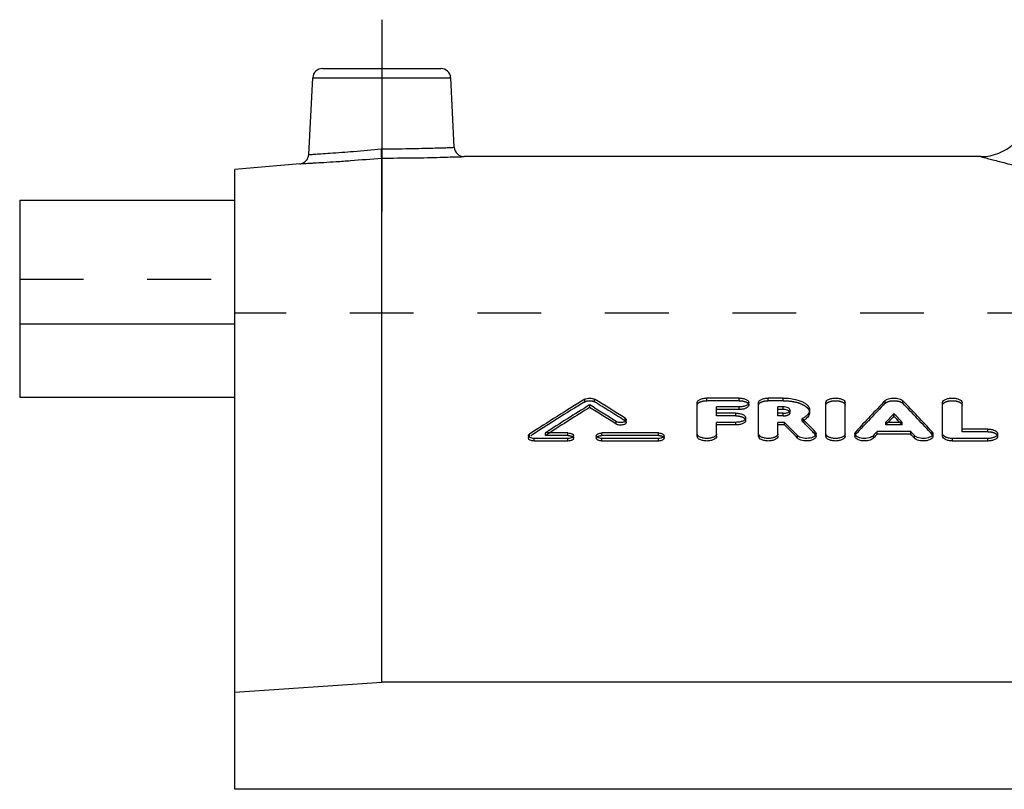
# Model space of a CAD drawing. Header units: millimetres. Extents: x 0 to 1000, y 0 to 1000.
# Tile 2 of 3: x 350 to 450, y 494 to 572. Entities that reach past the tile are written whole.
import ezdxf

# ---------------------------------------------------------------- set-up
doc = ezdxf.new("R2010")
doc.units = ezdxf.units.MM
doc.header["$LTSCALE"] = 65.185185
doc.linetypes.add('CENTER', pattern=[0.6, 0.375, -0.075, 0.075, -0.075])
doc.linetypes.add('HIDDEN', pattern=[0.2, 0.1, -0.1])
for name, color, linetype in [('FASEN', 7, 'CONTINUOUS'), ('KOERPER', 7, 'CONTINUOUS'), ('KONST.EL_MIT_GEO', 7, 'CONTINUOUS')]:
    doc.layers.add(name, color=color, linetype=linetype)

msp = doc.modelspace()

# ---------------------------------------------------------------- linework, layer by layer
at = {"layer": 'FASEN', "color": 7, "linetype": 'Continuous'}
for p, q in [((378.13, 557.77), (371.5, 557.19)), ((371.5, 493.79), (371.5, 557.19)), ((371.5, 503.72), (386.5, 504.75)), ((635.5, 504.75), (386.5, 504.75))]:
    msp.add_line(p, q, dxfattribs=at)
at = {"layer": 'KOERPER', "color": 2, "linetype": 'CENTER'}
msp.add_line((386.5, 572.5), (386.5, 552.89), dxfattribs=at)
at = {"layer": 'KOERPER', "color": 7, "linetype": 'Continuous'}
for p, q in [((447.74, 558.5), (394.92, 558.5)), ((349.5, 541.36), (349.5, 533.88)), ((371.5, 541.36), (349.5, 541.36)), ((349.5, 533.88), (371.5, 533.88)), ((650.5, 493.79), (371.5, 493.79))]:
    msp.add_line(p, q, dxfattribs=at)
at = {"layer": 'KOERPER', "color": 8, "linetype": 'HIDDEN'}
for p in [(371.5, 493.79), (650.5, 542.5)]:
    msp.add_line(p, (371.5, 542.5), dxfattribs=at)
at = {"layer": 'KONST.EL_MIT_GEO', "color": 7, "linetype": 'Continuous'}
for p, q in [((380.45, 567.5), (392.55, 567.5)), ((379.04, 558.71), (379.45, 566.55)), ((379.45, 566.55), (393.55, 566.55)), ((393.92, 559.45), (393.55, 566.55)), ((386.5, 504.75), (386.5, 558.35)), ((349.5, 554.04), (349.5, 541.36)), ((349.5, 554.04), (371.5, 554.04)), ((423.04, 533.8), (419.74, 533.8)), ((427.55, 533.8), (426.01, 533.8)), ((407.76, 532.84), (407.76, 533.1)), ((418.75, 529.89), (418.75, 533.35)), ((420.73, 532.25), (420.73, 532.9)), ((423.04, 532.9), (420.73, 532.9)), ((423.04, 532.63), (420.73, 532.63)), ((423.04, 532.63), (423.04, 532.9)), ((424.03, 533.08), (424.03, 533.35)), ((425.02, 529.89), (425.02, 533.35)), ((427, 532.25), (427, 532.9)), ((427.55, 532.9), (427, 532.9)), ((427.55, 532.63), (427, 532.63)), ((427.55, 532.63), (427.55, 532.9)), ((430.23, 532.31), (430.23, 532.57)), ((431.89, 529.89), (431.89, 533.35)), ((433.87, 529.89), (433.87, 533.35)), ((443.83, 529.89), (443.83, 533.35)), ((445.82, 530.63), (445.82, 533.35)), ((410.46, 531.14), (410.46, 531.41)), ((411.5, 531.3), (411.5, 531.57)), ((422.71, 532.25), (420.73, 532.25)), ((423.7, 531.52), (423.7, 531.79)), ((427.55, 532.25), (427, 532.25)), ((429.61, 531.57), (429.48, 531.71)), ((429.63, 531.56), (429.61, 531.57)), ((438.85, 531.95), (438.85, 532.22)), ((420.73, 529.89), (420.73, 531.32)), ((422.71, 531.32), (420.73, 531.32)), ((422.71, 531.05), (420.73, 531.05)), ((422.71, 531.05), (422.71, 531.32)), ((427, 529.89), (427, 531.32)), ((427.68, 531.32), (427, 531.32)), ((427.68, 531.05), (427, 531.05)), ((427.68, 531.05), (427.68, 531.32)), ((437.14, 530.11), (437.14, 530.38)), ((440.57, 530.38), (437.14, 530.38)), ((439.7, 531.32), (438.01, 531.32)), ((440.57, 530.11), (440.57, 530.38)), ((448.46, 530.63), (445.82, 530.63)), ((401.5, 529.95), (401.5, 529.69)), ((402.08, 529.41), (402.08, 529.67)), ((405.54, 529.67), (402.08, 529.67)), ((405.54, 529.41), (402.08, 529.41)), ((405.54, 530.23), (403.23, 530.23)), ((405.54, 529.41), (405.54, 529.67)), ((406.12, 529.69), (406.12, 529.95)), ((408.43, 529.95), (408.43, 529.69)), ((414.79, 530.23), (409.01, 530.23)), ((409.01, 529.41), (409.01, 529.67)), ((414.79, 529.67), (409.01, 529.67)), ((414.79, 529.41), (409.01, 529.41)), ((414.79, 529.41), (414.79, 529.67)), ((415.37, 529.69), (415.37, 529.95)), ((429.01, 529.69), (429.01, 529.95)), ((430.9, 529.89), (430.9, 530.15)), ((434.86, 530.15), (434.86, 529.89)), ((436.76, 529.7), (436.76, 529.96)), ((440.57, 530.11), (437.14, 530.11)), ((440.95, 529.7), (440.95, 529.96)), ((442.84, 529.89), (442.84, 530.15)), ((444.83, 529.41), (444.83, 529.67)), ((448.46, 529.67), (444.83, 529.67)), ((448.46, 529.41), (444.83, 529.41)), ((448.46, 529.41), (448.46, 529.67)), ((449.45, 529.89), (449.45, 530.15))]:
    msp.add_line(p, q, dxfattribs=at)
at = {"layer": 'KONST.EL_MIT_GEO', "color": 8, "linetype": 'HIDDEN'}
for p, q in [((371.5, 533.88), (371.5, 554.04)), ((349.5, 545.96), (371.5, 545.96)), ((407.27, 533.42), (407.27, 533.69)), ((408.25, 533.42), (408.25, 533.69)), ((419.74, 533.53), (419.74, 533.8)), ((423.04, 533.53), (419.74, 533.53)), ((423.04, 533.53), (423.04, 533.8)), ((426.01, 533.53), (426.01, 533.8)), ((427.55, 533.53), (426.01, 533.53)), ((427.55, 533.53), (427.55, 533.8)), ((437.95, 533.26), (437.95, 533.53)), ((439.76, 533.26), (439.76, 533.53)), ((428.25, 532.31), (428.25, 532.57)), ((411.39, 531.47), (411.39, 531.73)), ((420.73, 531.98), (420.73, 532.25)), ((422.71, 531.98), (420.73, 531.98)), ((422.71, 531.98), (422.71, 532.25)), ((427, 531.98), (427, 532.25)), ((427.55, 531.98), (427, 531.98)), ((427.55, 531.98), (427.55, 532.25)), ((429.48, 531.44), (429.48, 531.71)), ((430.81, 530.09), (430.81, 530.35)), ((438.01, 531.05), (438.01, 531.32)), ((438.01, 531.05), (438.2, 531.26)), ((439.7, 531.05), (438.01, 531.05)), ((438.2, 531.26), (438.26, 531.32)), ((439.51, 531.26), (439.45, 531.32)), ((439.7, 531.05), (439.51, 531.26)), ((439.7, 531.05), (439.7, 531.32)), ((445.82, 530.36), (445.82, 530.63)), ((448.46, 530.36), (445.82, 530.36)), ((448.46, 530.36), (448.46, 530.63)), ((401.61, 529.86), (401.61, 530.12)), ((403.23, 529.97), (403.23, 530.23)), ((403.23, 529.97), (403.35, 530.05)), ((405.54, 529.97), (403.23, 529.97)), ((403.35, 530.05), (403.63, 530.23)), ((405.54, 529.97), (405.54, 530.23)), ((409.01, 529.97), (409.01, 530.23)), ((414.79, 529.97), (409.01, 529.97)), ((414.79, 529.97), (414.79, 530.23)), ((434.95, 530.08), (434.95, 530.35)), ((442.76, 530.08), (442.76, 530.35))]:
    msp.add_line(p, q, dxfattribs=at)
at = {"layer": 'KONST.EL_MIT_GEO', "color": 7, "linetype": 'Continuous'}
for centre, radius, start, end in [((380.45, 566.5), 1, 90, 177), ((392.55, 566.5), 1, 3, 90), ((447.74, 563.5), 5, 270, 355), ((378.04, 558.76), 1, 274.9995, 357), ((394.92, 559.5), 1, 183, 270.0005), ((533.24, 327.8), 241.37, 121.4605, 123.0477), ((284.07, 330.68), 237.98, 57.6551, 58.547), ((553.14, 422.07), 160.29, 135.9415, 137.506), ((324.57, 422.07), 160.29, 42.494, 44.0585), ((535.05, 327.22), 242.06, 121.7284, 122.9984), ((534.66, 327.31), 241.55, 121.6941, 122.8514), ((281.78, 329.32), 239.58, 57.5122, 58.2761), ((281.87, 328.94), 239.63, 57.5458, 58.3092), ((428.1, 532.57), 0.153, 348.7251, 359.96), ((310.2, 413.22), 168.13, 44.1633, 44.7375), ((428.61, 533.3), 2.05, 300.5884, 302.3601), ((555.07, 422.3), 159.96, 136.5971, 137.0383), ((554.49, 422.45), 159.25, 136.5597, 136.8722), ((322.64, 422.3), 159.96, 42.9617, 43.4029), ((323.22, 422.45), 159.25, 43.1278, 43.4403), ((306.98, 412.2), 169.58, 43.9752, 44.621), ((307.14, 411.95), 169.46, 44.0122, 44.658), ((560.32, 417.44), 167.12, 137.4861, 137.6788), ((317.38, 417.44), 167.12, 42.3212, 42.5139), ((560.15, 417.19), 166.98, 137.4492, 137.642), ((317.56, 417.19), 166.98, 42.358, 42.5508)]:
    msp.add_arc(centre, radius, start, end, dxfattribs=at)
at = {"layer": 'KONST.EL_MIT_GEO', "color": 8, "linetype": 'HIDDEN'}
for centre, radius, start, end in [((533.14, 327.43), 241.41, 121.4275, 123.0139), ((284.16, 330.3), 238.02, 57.6886, 58.58), ((552.97, 421.81), 160.17, 135.9044, 137.4691), ((324.73, 421.81), 160.17, 42.5309, 44.0956), ((428.1, 532.31), 0.152, 0.0256, 10.5694), ((428.38, 533.71), 2.52, 295.9045, 298.6947), ((310.55, 413.14), 167.75, 44.2001, 44.8467), ((428.52, 533.45), 2.23, 298.7169, 300.5856)]:
    msp.add_arc(centre, radius, start, end, dxfattribs=at)
at = {"layer": 'KONST.EL_MIT_GEO', "color": 7, "linetype": 'Continuous'}
for points, knots in [([(379.04, 558.71), (379.09, 558.71), (379.28, 558.72), (379.69, 558.75), (380.37, 558.79), (381.71, 558.88), (383.77, 559.04), (385.52, 559.2), (386.46, 559.3)], [0, 0, 0, 0, 0.019231, 0.076183, 0.168666, 0.29311, 0.61758, 1, 1, 1, 1]), ([(386.46, 559.3), (387.41, 559.29), (388.79, 559.31), (390.55, 559.34), (391.67, 559.37), (392.48, 559.39), (393.02, 559.41), (393.33, 559.42), (393.58, 559.43), (393.76, 559.44), (393.86, 559.45), (393.91, 559.45), (393.92, 559.45)], [0, 0, 0, 0, 0.382398, 0.555295, 0.706883, 0.83132, 0.881809, 0.923804, 0.956897, 0.980765, 0.995179, 1, 1, 1, 1]), ([(386.5, 558.35), (386.5, 558.44), (386.48, 558.76), (386.47, 559.08), (386.46, 559.3)], [0, 0, 0, 0, 0.302738, 1, 1, 1, 1]), ([(378.13, 557.77), (378.14, 557.77), (378.2, 557.77), (378.32, 557.78), (378.52, 557.79), (378.79, 557.8), (379.14, 557.82), (379.75, 557.86), (380.66, 557.91), (381.92, 557.99), (383.89, 558.13), (385.43, 558.26), (386.5, 558.35)], [0, 0, 0, 0, 0.004832, 0.019276, 0.043191, 0.076341, 0.118397, 0.168945, 0.293453, 0.445011, 0.61777, 1, 1, 1, 1]), ([(386.5, 558.35), (387.57, 558.35), (389.13, 558.36), (391.11, 558.39), (392.37, 558.42), (393.29, 558.45), (393.9, 558.47), (394.25, 558.48), (394.53, 558.49), (394.73, 558.49), (394.85, 558.5), (394.91, 558.5), (394.92, 558.5)], [0, 0, 0, 0, 0.382082, 0.554854, 0.706436, 0.830975, 0.88154, 0.923615, 0.956782, 0.980712, 0.995165, 1, 1, 1, 1]), ([(447.74, 558.5), (447.76, 558.5), (447.82, 558.48), (447.92, 558.45), (448.13, 558.39), (448.48, 558.3), (449.02, 558.16), (449.71, 557.98), (450.55, 557.76), (451.54, 557.51), (453.14, 557.11), (455.47, 556.54), (458.67, 555.8), (462.36, 555), (466.51, 554.17), (471.08, 553.33), (477.88, 552.22), (487.11, 551.03), (498.81, 550.09), (511, 549.76), (523.19, 550.09), (534.89, 551.03), (544.12, 552.22), (550.92, 553.33), (555.49, 554.17), (559.64, 555), (563.33, 555.8), (566.53, 556.54), (568.86, 557.11), (570.46, 557.51), (571.45, 557.76), (572.29, 557.98), (572.98, 558.16), (573.52, 558.3), (573.87, 558.39), (574.08, 558.45), (574.18, 558.48), (574.24, 558.5), (574.26, 558.5)], [0, 0, 0, 0, 0.000628, 0.001412, 0.002509, 0.005636, 0.009997, 0.015577, 0.022354, 0.030306, 0.039403, 0.060915, 0.086618, 0.116213, 0.149379, 0.18578, 0.225069, 0.310845, 0.403618, 0.5, 0.596382, 0.689155, 0.774931, 0.81422, 0.850621, 0.883787, 0.913382, 0.939085, 0.960597, 0.969694, 0.977646, 0.984423, 0.990003, 0.994364, 0.997491, 0.998588, 0.999372, 1, 1, 1, 1]), ([(407.27, 533.69), (407.33, 533.73), (407.5, 533.78), (407.76, 533.81), (408.02, 533.78), (408.18, 533.73), (408.25, 533.69)], [0, 0, 0, 0, 0.227699, 0.500009, 0.77231, 1, 1, 1, 1]), ([(418.75, 533.35), (418.75, 533.41), (418.8, 533.51), (418.92, 533.61), (419.09, 533.7), (419.37, 533.78), (419.61, 533.8), (419.74, 533.8)], [0, 0, 0, 0, 0.161433, 0.264408, 0.385098, 0.673183, 1, 1, 1, 1]), ([(423.04, 533.8), (423.16, 533.8), (423.35, 533.78), (423.58, 533.73), (423.73, 533.67), (423.86, 533.61), (423.97, 533.51), (424.03, 533.41), (424.03, 533.35)], [0, 0, 0, 0, 0.326652, 0.47778, 0.615113, 0.735745, 0.838661, 1, 1, 1, 1]), ([(425.02, 533.35), (425.02, 533.41), (425.07, 533.51), (425.19, 533.61), (425.37, 533.7), (425.64, 533.78), (425.88, 533.8), (426.01, 533.8)], [0, 0, 0, 0, 0.161433, 0.264408, 0.385098, 0.673183, 1, 1, 1, 1]), ([(427.55, 533.8), (427.89, 533.8), (428.54, 533.74), (429.29, 533.53), (429.77, 533.28), (430.03, 533.07), (430.19, 532.83), (430.23, 532.65), (430.23, 532.57)], [0, 0, 0, 0, 0.32521, 0.611943, 0.732193, 0.835002, 0.922231, 1, 1, 1, 1]), ([(431.89, 533.35), (431.89, 533.49), (432.1, 533.65), (432.33, 533.73), (432.57, 533.78), (432.88, 533.81), (433.19, 533.78), (433.43, 533.73), (433.66, 533.65), (433.87, 533.49), (433.87, 533.35)], [0, 0, 0, 0, 0.187507, 0.257268, 0.334053, 0.499997, 0.665944, 0.74273, 0.812489, 1, 1, 1, 1]), ([(437.95, 533.53), (437.99, 533.58), (438.11, 533.66), (438.41, 533.77), (438.85, 533.82), (439.3, 533.77), (439.6, 533.66), (439.72, 533.58), (439.76, 533.53)], [0, 0, 0, 0, 0.096955, 0.216478, 0.499987, 0.783512, 0.903041, 1, 1, 1, 1]), ([(443.83, 533.35), (443.83, 533.49), (444.04, 533.65), (444.28, 533.73), (444.51, 533.78), (444.83, 533.81), (445.14, 533.78), (445.37, 533.73), (445.61, 533.65), (445.82, 533.49), (445.82, 533.35)], [0, 0, 0, 0, 0.187507, 0.257268, 0.334053, 0.499997, 0.665944, 0.74273, 0.812489, 1, 1, 1, 1]), ([(424.03, 533.35), (424.03, 533.21), (423.82, 533.05), (423.59, 532.97), (423.35, 532.91), (423.16, 532.9), (423.04, 532.9)], [0, 0, 0, 0, 0.375671, 0.515203, 0.668627, 1, 1, 1, 1]), ([(424.03, 533.08), (424.03, 532.94), (423.82, 532.79), (423.59, 532.7), (423.35, 532.65), (423.17, 532.63), (423.04, 532.63)], [0, 0, 0, 0, 0.376198, 0.513104, 0.666298, 1, 1, 1, 1]), ([(428.25, 532.57), (428.25, 532.68), (428.06, 532.81), (427.81, 532.88), (427.64, 532.9), (427.55, 532.9)], [0, 0, 0, 0, 0.377032, 0.669067, 1, 1, 1, 1]), ([(428.04, 532.54), (428.01, 532.55), (427.85, 532.61), (427.68, 532.63), (427.55, 532.63)], [0, 0, 0, 0, 0.220422, 1, 1, 1, 1]), ([(428.04, 532.34), (428.07, 532.35), (428.15, 532.4), (428.23, 532.48), (428.25, 532.54)], [0, 0, 0, 0, 0.308794, 1, 1, 1, 1]), ([(428.19, 532.44), (428.18, 532.45), (428.14, 532.49), (428.08, 532.52), (428.04, 532.54)], [0, 0, 0, 0, 0.224718, 1, 1, 1, 1]), ([(430.23, 532.57), (430.23, 532.49), (430.19, 532.32), (430.04, 532.09), (429.79, 531.88), (429.59, 531.76), (429.48, 531.71)], [0, 0, 0, 0, 0.201065, 0.426798, 0.691594, 1, 1, 1, 1]), ([(411.5, 531.57), (411.5, 531.5), (411.41, 531.41), (411.26, 531.34), (411.05, 531.29), (410.77, 531.29), (410.55, 531.35), (410.46, 531.41)], [0, 0, 0, 0, 0.166679, 0.287791, 0.429875, 0.73669, 1, 1, 1, 1]), ([(411.39, 531.73), (411.41, 531.72), (411.46, 531.68), (411.5, 531.62), (411.5, 531.57)], [0, 0, 0, 0, 0.301879, 1, 1, 1, 1]), ([(422.71, 532.25), (422.83, 532.25), (423.07, 532.23), (423.35, 532.15), (423.53, 532.05), (423.65, 531.95), (423.7, 531.85), (423.7, 531.79)], [0, 0, 0, 0, 0.324687, 0.611572, 0.732288, 0.835817, 1, 1, 1, 1]), ([(423.7, 531.79), (423.7, 531.72), (423.65, 531.62), (423.53, 531.52), (423.35, 531.42), (423.07, 531.34), (422.83, 531.32), (422.71, 531.32)], [0, 0, 0, 0, 0.164379, 0.268108, 0.38896, 0.675761, 1, 1, 1, 1]), ([(423.7, 531.52), (423.7, 531.46), (423.64, 531.35), (423.53, 531.25), (423.35, 531.16), (423.08, 531.08), (422.84, 531.05), (422.71, 531.05)], [0, 0, 0, 0, 0.164364, 0.269404, 0.389415, 0.673407, 1, 1, 1, 1]), ([(427.55, 532.25), (427.59, 532.25), (427.76, 532.26), (427.93, 532.29), (428.04, 532.34)], [0, 0, 0, 0, 0.269948, 1, 1, 1, 1]), ([(430.23, 532.31), (430.23, 532.24), (430.21, 532.1), (430.1, 531.91), (429.93, 531.72), (429.79, 531.62), (429.71, 531.57)], [0, 0, 0, 0, 0.21041, 0.438642, 0.700788, 1, 1, 1, 1]), ([(411.5, 531.3), (411.5, 531.24), (411.41, 531.14), (411.26, 531.08), (411.05, 531.03), (410.77, 531.03), (410.55, 531.09), (410.46, 531.14)], [0, 0, 0, 0, 0.167883, 0.287129, 0.428229, 0.734976, 1, 1, 1, 1]), ([(430.81, 530.35), (430.82, 530.34), (430.87, 530.28), (430.9, 530.21), (430.9, 530.15)], [0, 0, 0, 0, 0.279321, 1, 1, 1, 1]), ([(448.46, 530.63), (448.58, 530.63), (448.82, 530.61), (449.1, 530.53), (449.28, 530.42), (449.4, 530.32), (449.45, 530.22), (449.45, 530.15)], [0, 0, 0, 0, 0.322564, 0.608235, 0.728973, 0.833065, 1, 1, 1, 1]), ([(401.5, 529.95), (401.5, 529.97), (401.51, 530.04), (401.57, 530.09), (401.61, 530.12)], [0, 0, 0, 0, 0.217494, 1, 1, 1, 1]), ([(402.08, 529.67), (402, 529.67), (401.86, 529.69), (401.65, 529.75), (401.5, 529.87), (401.5, 529.95)], [0, 0, 0, 0, 0.327026, 0.616903, 1, 1, 1, 1]), ([(402.08, 529.41), (402, 529.41), (401.86, 529.43), (401.65, 529.48), (401.5, 529.6), (401.5, 529.69)], [0, 0, 0, 0, 0.329365, 0.615158, 1, 1, 1, 1]), ([(405.54, 530.23), (405.62, 530.23), (405.76, 530.22), (405.97, 530.16), (406.12, 530.04), (406.12, 529.95)], [0, 0, 0, 0, 0.327434, 0.617418, 1, 1, 1, 1]), ([(406.12, 529.95), (406.12, 529.87), (405.97, 529.75), (405.76, 529.69), (405.62, 529.67), (405.54, 529.67)], [0, 0, 0, 0, 0.382936, 0.672839, 1, 1, 1, 1]), ([(406.12, 529.69), (406.12, 529.6), (405.97, 529.48), (405.76, 529.43), (405.62, 529.41), (405.54, 529.41)], [0, 0, 0, 0, 0.384124, 0.668508, 1, 1, 1, 1]), ([(408.43, 529.95), (408.43, 530.04), (408.59, 530.16), (408.8, 530.22), (408.94, 530.23), (409.01, 530.23)], [0, 0, 0, 0, 0.382588, 0.67256, 1, 1, 1, 1]), ([(409.01, 529.67), (408.94, 529.67), (408.8, 529.69), (408.59, 529.75), (408.43, 529.87), (408.43, 529.95)], [0, 0, 0, 0, 0.327154, 0.617071, 1, 1, 1, 1]), ([(409.01, 529.41), (408.94, 529.41), (408.8, 529.43), (408.59, 529.48), (408.43, 529.6), (408.43, 529.69)], [0, 0, 0, 0, 0.329184, 0.615483, 1, 1, 1, 1]), ([(414.79, 530.23), (414.86, 530.23), (415.01, 530.22), (415.22, 530.16), (415.37, 530.04), (415.37, 529.95)], [0, 0, 0, 0, 0.327434, 0.617418, 1, 1, 1, 1]), ([(415.37, 529.95), (415.37, 529.87), (415.22, 529.75), (415.01, 529.69), (414.86, 529.67), (414.79, 529.67)], [0, 0, 0, 0, 0.382936, 0.672839, 1, 1, 1, 1]), ([(415.37, 529.69), (415.37, 529.6), (415.22, 529.48), (415.01, 529.43), (414.87, 529.41), (414.79, 529.41)], [0, 0, 0, 0, 0.384124, 0.668508, 1, 1, 1, 1]), ([(420.73, 530.15), (420.73, 530.09), (420.65, 529.94), (420.42, 529.79), (420.1, 529.7), (419.74, 529.66), (419.37, 529.7), (419.05, 529.79), (418.82, 529.94), (418.74, 530.09), (418.75, 530.15)], [0, 0, 0, 0, 0.083658, 0.195769, 0.338739, 0.499996, 0.661256, 0.804225, 0.916342, 1, 1, 1, 1]), ([(420.73, 529.89), (420.73, 529.82), (420.65, 529.67), (420.42, 529.53), (420.1, 529.43), (419.74, 529.4), (419.37, 529.43), (419.05, 529.53), (418.82, 529.67), (418.75, 529.82), (418.75, 529.89)], [0, 0, 0, 0, 0.084877, 0.195462, 0.340041, 0.499907, 0.661139, 0.804367, 0.915574, 1, 1, 1, 1]), ([(427, 530.15), (427, 530.09), (426.92, 529.94), (426.69, 529.79), (426.38, 529.7), (426.01, 529.66), (425.64, 529.7), (425.33, 529.79), (425.1, 529.94), (425.02, 530.09), (425.02, 530.15)], [0, 0, 0, 0, 0.083658, 0.195769, 0.338739, 0.499996, 0.661256, 0.804225, 0.916342, 1, 1, 1, 1]), ([(427, 529.89), (427, 529.82), (426.92, 529.67), (426.69, 529.53), (426.38, 529.43), (426.01, 529.4), (425.64, 529.43), (425.33, 529.53), (425.1, 529.67), (425.02, 529.82), (425.02, 529.89)], [0, 0, 0, 0, 0.084877, 0.195462, 0.340041, 0.499907, 0.661139, 0.804367, 0.915574, 1, 1, 1, 1]), ([(430.9, 530.15), (430.9, 530.1), (430.85, 529.97), (430.67, 529.83), (430.42, 529.73), (430.12, 529.68), (429.79, 529.67), (429.48, 529.71), (429.21, 529.8), (429.07, 529.9), (429.01, 529.95)], [0, 0, 0, 0, 0.078471, 0.178718, 0.30548, 0.452405, 0.607905, 0.75859, 0.892033, 1, 1, 1, 1]), ([(430.9, 529.89), (430.9, 529.83), (430.85, 529.71), (430.67, 529.57), (430.42, 529.47), (430.12, 529.41), (429.8, 529.41), (429.48, 529.45), (429.22, 529.54), (429.07, 529.63), (429.01, 529.69)], [0, 0, 0, 0, 0.077076, 0.178213, 0.304974, 0.450393, 0.607859, 0.757359, 0.890859, 1, 1, 1, 1]), ([(433.87, 530.15), (433.87, 530.09), (433.8, 529.94), (433.56, 529.79), (433.25, 529.7), (432.88, 529.66), (432.51, 529.7), (432.2, 529.79), (431.97, 529.94), (431.89, 530.09), (431.89, 530.15)], [0, 0, 0, 0, 0.083658, 0.195769, 0.338739, 0.499996, 0.661256, 0.804225, 0.916342, 1, 1, 1, 1]), ([(433.87, 529.89), (433.87, 529.82), (433.79, 529.67), (433.56, 529.53), (433.25, 529.43), (432.88, 529.4), (432.51, 529.43), (432.2, 529.53), (431.97, 529.67), (431.89, 529.82), (431.89, 529.89)], [0, 0, 0, 0, 0.084877, 0.195462, 0.340041, 0.499907, 0.661139, 0.804367, 0.915574, 1, 1, 1, 1]), ([(434.86, 530.15), (434.86, 530.17), (434.87, 530.24), (434.91, 530.31), (434.95, 530.35)], [0, 0, 0, 0, 0.23366, 1, 1, 1, 1]), ([(436.76, 529.96), (436.71, 529.9), (436.56, 529.81), (436.3, 529.72), (435.98, 529.67), (435.65, 529.67), (435.35, 529.73), (435.1, 529.83), (434.92, 529.97), (434.86, 530.1), (434.86, 530.15)], [0, 0, 0, 0, 0.106547, 0.239093, 0.389584, 0.545473, 0.693108, 0.820601, 0.921335, 1, 1, 1, 1]), ([(436.76, 529.7), (436.71, 529.64), (436.56, 529.54), (436.29, 529.45), (435.98, 529.41), (435.65, 529.41), (435.35, 529.47), (435.1, 529.57), (434.92, 529.71), (434.86, 529.83), (434.86, 529.89)], [0, 0, 0, 0, 0.108392, 0.239691, 0.390585, 0.547589, 0.693178, 0.821764, 0.922095, 1, 1, 1, 1]), ([(442.84, 530.15), (442.84, 530.1), (442.79, 529.97), (442.61, 529.83), (442.36, 529.73), (442.05, 529.67), (441.72, 529.67), (441.41, 529.72), (441.15, 529.81), (441, 529.9), (440.95, 529.96)], [0, 0, 0, 0, 0.078664, 0.179404, 0.306896, 0.454532, 0.610421, 0.76091, 0.893455, 1, 1, 1, 1]), ([(442.84, 529.89), (442.84, 529.83), (442.79, 529.71), (442.61, 529.57), (442.36, 529.47), (442.05, 529.41), (441.73, 529.41), (441.41, 529.45), (441.15, 529.54), (441, 529.64), (440.95, 529.7)], [0, 0, 0, 0, 0.077327, 0.178822, 0.306491, 0.452521, 0.610347, 0.759741, 0.892289, 1, 1, 1, 1]), ([(442.76, 530.35), (442.77, 530.33), (442.82, 530.28), (442.84, 530.2), (442.84, 530.15)], [0, 0, 0, 0, 0.27699, 1, 1, 1, 1]), ([(444.83, 529.67), (444.7, 529.67), (444.46, 529.7), (444.14, 529.79), (443.91, 529.94), (443.83, 530.09), (443.83, 530.15)], [0, 0, 0, 0, 0.32253, 0.608445, 0.832691, 1, 1, 1, 1]), ([(444.83, 529.41), (444.7, 529.41), (444.46, 529.43), (444.14, 529.53), (443.91, 529.67), (443.83, 529.82), (443.83, 529.89)], [0, 0, 0, 0, 0.32276, 0.609029, 0.832594, 1, 1, 1, 1]), ([(449.45, 530.15), (449.45, 530.09), (449.37, 529.94), (449.14, 529.79), (448.83, 529.7), (448.58, 529.67), (448.46, 529.67)], [0, 0, 0, 0, 0.167315, 0.391591, 0.677508, 1, 1, 1, 1]), ([(449.45, 529.89), (449.45, 529.82), (449.37, 529.67), (449.14, 529.53), (448.83, 529.43), (448.59, 529.41), (448.46, 529.41)], [0, 0, 0, 0, 0.167283, 0.392009, 0.675127, 1, 1, 1, 1])]:
    msp.add_open_spline(points, degree=3, knots=knots, dxfattribs=at)
at = {"layer": 'KONST.EL_MIT_GEO', "color": 8, "linetype": 'HIDDEN'}
for points, knots in [([(386.5, 558.35), (386.5, 558.44), (386.48, 558.76), (386.47, 559.08), (386.46, 559.3)], [0, 0, 0, 0, 0.302738, 1, 1, 1, 1]), ([(407.27, 533.42), (407.33, 533.46), (407.5, 533.52), (407.76, 533.54), (408.02, 533.52), (408.18, 533.46), (408.25, 533.42)], [0, 0, 0, 0, 0.227133, 0.49951, 0.77066, 1, 1, 1, 1]), ([(418.75, 533.08), (418.75, 533.15), (418.8, 533.25), (418.92, 533.34), (419.04, 533.41), (419.19, 533.46), (419.42, 533.52), (419.61, 533.53), (419.74, 533.53)], [0, 0, 0, 0, 0.161576, 0.264339, 0.385777, 0.523151, 0.673406, 1, 1, 1, 1]), ([(423.04, 533.53), (423.17, 533.53), (423.35, 533.52), (423.59, 533.46), (423.73, 533.41), (423.86, 533.34), (423.98, 533.25), (424.03, 533.14), (424.03, 533.08)], [0, 0, 0, 0, 0.330509, 0.479866, 0.614289, 0.735798, 0.840189, 1, 1, 1, 1]), ([(425.02, 533.08), (425.02, 533.15), (425.07, 533.25), (425.19, 533.34), (425.31, 533.41), (425.46, 533.46), (425.7, 533.52), (425.88, 533.53), (426.01, 533.53)], [0, 0, 0, 0, 0.161576, 0.264339, 0.385777, 0.523151, 0.673406, 1, 1, 1, 1]), ([(427.55, 533.53), (427.89, 533.53), (428.54, 533.48), (429.29, 533.27), (429.77, 533.01), (430.03, 532.8), (430.19, 532.57), (430.23, 532.39), (430.23, 532.31)], [0, 0, 0, 0, 0.325554, 0.611067, 0.732253, 0.834521, 0.921588, 1, 1, 1, 1]), ([(431.89, 533.08), (431.89, 533.23), (432.1, 533.38), (432.33, 533.46), (432.57, 533.52), (432.88, 533.54), (433.19, 533.52), (433.43, 533.46), (433.66, 533.38), (433.87, 533.23), (433.87, 533.08)], [0, 0, 0, 0, 0.187297, 0.257463, 0.335475, 0.49992, 0.665769, 0.743396, 0.812549, 1, 1, 1, 1]), ([(437.95, 533.26), (437.99, 533.31), (438.11, 533.39), (438.41, 533.5), (438.85, 533.55), (439.3, 533.5), (439.6, 533.39), (439.72, 533.31), (439.76, 533.26)], [0, 0, 0, 0, 0.098589, 0.217984, 0.500801, 0.781945, 0.902306, 1, 1, 1, 1]), ([(443.83, 533.08), (443.83, 533.23), (444.04, 533.38), (444.28, 533.46), (444.51, 533.52), (444.83, 533.54), (445.14, 533.52), (445.37, 533.46), (445.61, 533.38), (445.82, 533.23), (445.82, 533.08)], [0, 0, 0, 0, 0.187297, 0.257463, 0.335475, 0.49992, 0.665769, 0.743396, 0.812549, 1, 1, 1, 1]), ([(428.25, 532.33), (428.25, 532.34), (428.23, 532.38), (428.21, 532.42), (428.19, 532.44)], [0, 0, 0, 0, 0.227513, 1, 1, 1, 1]), ([(411.39, 531.47), (411.41, 531.45), (411.46, 531.42), (411.5, 531.35), (411.5, 531.3)], [0, 0, 0, 0, 0.310031, 1, 1, 1, 1]), ([(422.71, 531.98), (422.84, 531.98), (423.08, 531.96), (423.35, 531.88), (423.53, 531.78), (423.65, 531.69), (423.7, 531.58), (423.7, 531.52)], [0, 0, 0, 0, 0.328598, 0.610826, 0.732399, 0.837396, 1, 1, 1, 1]), ([(427.55, 531.98), (427.64, 531.98), (427.81, 532), (428.06, 532.07), (428.25, 532.2), (428.25, 532.31)], [0, 0, 0, 0, 0.334415, 0.621584, 1, 1, 1, 1]), ([(448.46, 530.36), (448.59, 530.36), (448.83, 530.34), (449.14, 530.25), (449.37, 530.11), (449.45, 529.96), (449.45, 529.89)], [0, 0, 0, 0, 0.326881, 0.608256, 0.834479, 1, 1, 1, 1]), ([(401.5, 529.69), (401.5, 529.71), (401.51, 529.77), (401.57, 529.83), (401.61, 529.86)], [0, 0, 0, 0, 0.212955, 1, 1, 1, 1]), ([(405.54, 529.97), (405.62, 529.97), (405.76, 529.96), (405.97, 529.9), (406.12, 529.78), (406.12, 529.69)], [0, 0, 0, 0, 0.329464, 0.615831, 1, 1, 1, 1]), ([(408.43, 529.69), (408.43, 529.78), (408.59, 529.9), (408.8, 529.95), (408.94, 529.97), (409.01, 529.97)], [0, 0, 0, 0, 0.383776, 0.668226, 1, 1, 1, 1]), ([(414.79, 529.97), (414.86, 529.97), (415.01, 529.96), (415.22, 529.9), (415.37, 529.78), (415.37, 529.69)], [0, 0, 0, 0, 0.329464, 0.615831, 1, 1, 1, 1]), ([(430.81, 530.09), (430.82, 530.08), (430.87, 530.02), (430.9, 529.94), (430.9, 529.89)], [0, 0, 0, 0, 0.282699, 1, 1, 1, 1]), ([(434.86, 529.89), (434.86, 529.91), (434.87, 529.98), (434.91, 530.04), (434.95, 530.08)], [0, 0, 0, 0, 0.234838, 1, 1, 1, 1]), ([(442.76, 530.08), (442.77, 530.07), (442.82, 530.01), (442.84, 529.94), (442.84, 529.89)], [0, 0, 0, 0, 0.28039, 1, 1, 1, 1])]:
    msp.add_open_spline(points, degree=3, knots=knots, dxfattribs=at)

doc.saveas('drawing.dxf')
